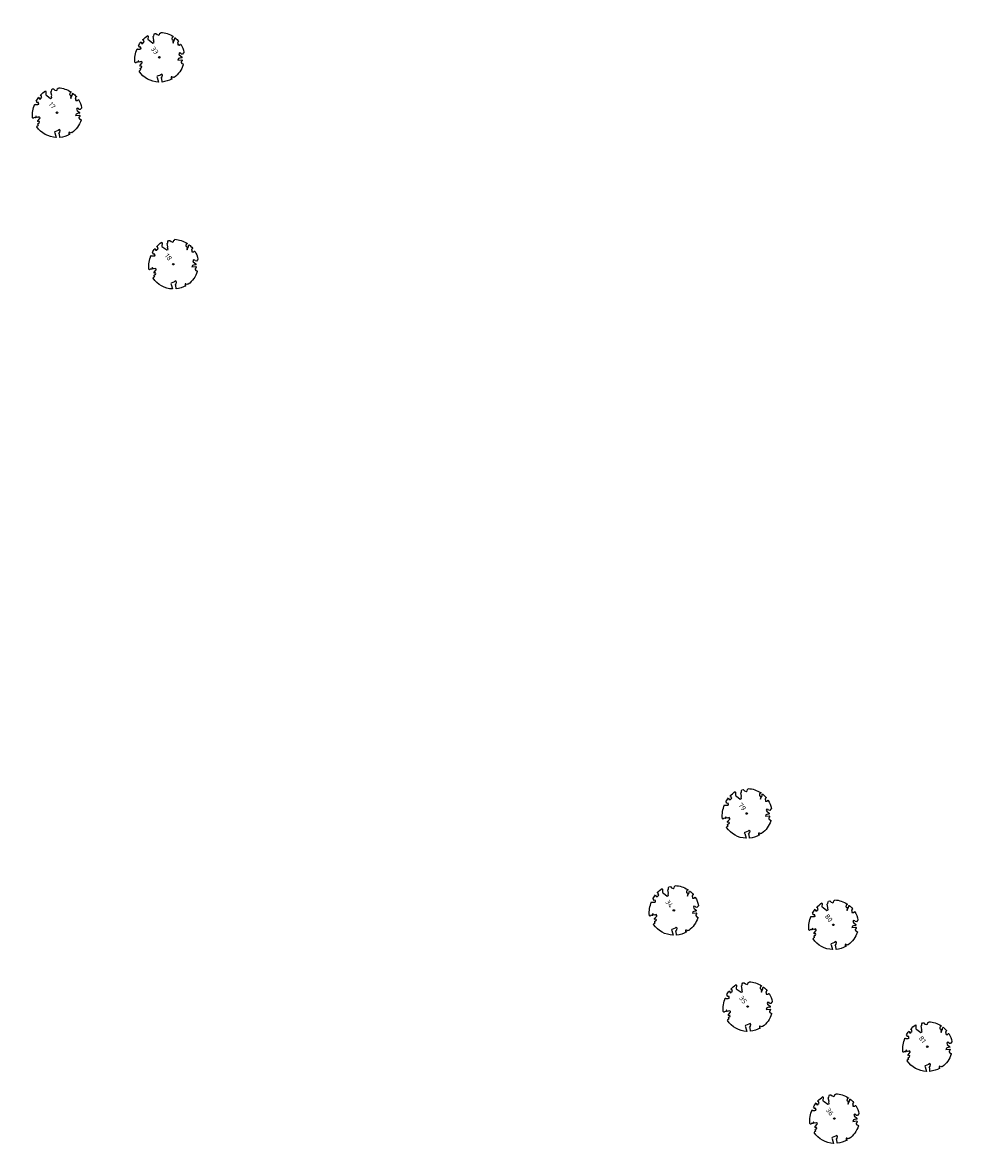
# Model space of a CAD drawing. Header units: metres. Extents: x 197067 to 197667, y 354825 to 355599.
# Tile 10 of 14: x 197205 to 197282, y 355321 to 355413. Entities that reach past the tile are written whole.
import ezdxf

# ---------------------------------------------------------------- set-up
doc = ezdxf.new("R2010")
doc.units = ezdxf.units.M
doc.layers.add('V-WE-GR-BOOM-S', color=10, linetype='Continuous', lineweight=25)
doc.styles.add('NLCS-ISO-M500-T25', font='NLCS-ISO.ttf', dxfattribs={"height": 1})

# ---------------------------------------------------------------- blocks, each defined once
blk = doc.blocks.new('*U2')
at = {"color": 252}
blk.add_lwpolyline([(0.43, 4.71), (0.44, 4.72), (0.45, 4.73), (0.46, 4.74), (0.47, 4.75), (0.47, 4.75), (0.48, 4.76), (0.49, 4.77), (0.49, 4.78), (0.5, 4.79), (0.51, 4.8), (0.51, 4.82), (0.52, 4.84), (0.52, 4.86), (0.51, 4.88), (0.51, 4.92), (0.48, 5.03, -0.52938), (0.53, 5.1, -0.087139), (2.22, 4.62, -0.372341), (2.28, 4.47), (2.35, 4.12), (2.18, 3.95), (1.99, 3.99), (1.77, 3.82), (1.85, 3.6), (2.09, 3.53), (2.71, 3.67), (2.86, 3.59), (2.85, 3.45), (2.71, 3.36), (2.58, 2.94), (2.74, 2.67), (3.17, 3.35, -0.504641), (3.41, 3.14, 0.331948), (3.54, 2.92, 0.282008), (3.99, 3), (3.96, 2.99, -0.512156), (4.16, 2.98, -0.16076), (5.09, -0.06), (4.98, -0.17), (4.98, -0.29), (4.86, -0.31), (4.88, -0.44), (4.7, -0.38), (4.64, -0.52), (4.86, -0.67), (4.93, -0.72), (5.05, -0.6, -0.106371), (4.34, -2.61), (3.71, -2.2), (3.59, -2.28), (3.51, -1.94), (3.29, -1.67), (3.02, -1.68), (3.03, -1.99), (2.83, -2.68), (2.86, -2.81), (3.01, -2.83), (3.93, -3.18, -0.236298), (-0.23, -5.01, 0.159625), (-0.35, -4.77, 0.350802), (-0.31, -4.53, -0.504641), (-0.6, -4.39), (-0.53, -4.17), (-0.65, -3.96), (-0.8, -3.98), (-0.82, -4.14), (-0.94, -4.21), (-1.08, -4.11), (-1.2, -3.47), (-1.29, -3.38), (-1.52, -3.39), (-1.59, -3.66), (-1.68, -3.69), (-1.77, -3.92), (-2, -3.8, 0.733583), (-1.92, -3.97, -0.861625), (-1.87, -4.13, 0.279978), (-2.04, -4.39), (-2.04, -4.4, -0.827056), (-2.21, -4.58, -0.116774), (-4.15, -2.56), (-4.11, -2.55), (-4.08, -2.54), (-4.06, -2.53), (-4.04, -2.52), (-4.02, -2.51), (-4.01, -2.5), (-4, -2.49), (-3.77, -2.18), (-3.76, -2.17), (-3.76, -2.16), (-3.75, -2.15), (-3.75, -2.14), (-3.75, -2.13), (-3.74, -2.12), (-3.74, -2.11), (-3.74, -2.1), (-3.73, -2.09), (-3.72, -2.07), (-3.71, -2.06), (-3.71, -2.04), (-3.7, -2.02), (-3.69, -2.01), (-3.68, -1.99), (-3.68, -1.97), (-3.67, -1.96), (-3.67, -1.94), (-3.67, -1.93), (-3.67, -1.92), (-3.67, -1.9), (-3.67, -1.89), (-3.67, -1.88), (-3.68, -1.88), (-3.68, -1.87), (-3.69, -1.87), (-3.7, -1.87), (-3.71, -1.87), (-3.72, -1.87), (-3.73, -1.86), (-3.74, -1.86), (-3.75, -1.86), (-3.76, -1.86), (-3.78, -1.85), (-3.79, -1.84), (-3.8, -1.83), (-3.81, -1.83), (-3.83, -1.82), (-3.84, -1.81), (-3.85, -1.8), (-3.87, -1.78), (-3.88, -1.77), (-3.89, -1.76), (-3.91, -1.75), (-4.15, -2.03), (-4.16, -2.01), (-4.17, -2), (-4.18, -1.98), (-4.19, -1.97), (-4.2, -1.95), (-4.22, -1.94), (-4.24, -1.93), (-4.27, -1.92), (-4.32, -1.93), (-4.38, -1.94), (-4.46, -1.97, -0.040997), (-4.79, -1.03), (-4.62, -1.06), (-4.46, -1.16), (-4.38, -1.08), (-4.28, -0.93), (-4.38, -0.78), (-4.32, -0.57), (-4.52, -0.55), (-4.65, -0.42), (-4.89, -0.58, -0.05814), (-4.99, 0.83), (-4.85, 0.8), (-4.3, 0.36), (-4.06, 0.45), (-3.13, 0.69), (-3.05, 1), (-3.41, 1.14), (-3.46, 1.26), (-4.12, 1.58), (-4.14, 1.77), (-4.36, 1.96), (-4.45, 2.14), (-4.3, 2.38), (-3.96, 2.43), (-3.65, 2.63), (-3.65, 2.84), (-3.84, 3.07), (-3.79, 3.16), (-3.86, 3.31, -0.13428), (-1.66, 4.83, -0.541727), (-1.6, 4.78), (-1.61, 4.64), (-1.61, 4.56), (-1.6, 4.51), (-1.58, 4.46), (-1.56, 4.43), (-1.53, 4.41), (-1.51, 4.39), (-1.49, 4.38), (-1.47, 4.36), (-1.45, 4.34), (-1.43, 4.32), (-1.41, 4.31), (-1.4, 4.3), (-1.38, 4.28), (-1.36, 4.28), (-1.35, 4.27), (-1.33, 4.27), (-1.31, 4.28), (-1.29, 4.28), (-1.27, 4.29), (-1.25, 4.31), (-1.23, 4.32), (-1.21, 4.33), (-1.19, 4.34), (-1.17, 4.34), (-1.15, 4.35), (-1.13, 4.35), (-1.11, 4.35), (-1.09, 4.36), (-1.07, 4.36), (-1.05, 4.36), (-1.03, 4.37), (-1.01, 4.38), (-1, 4.39), (-0.99, 4.41), (-0.97, 4.42), (-0.96, 4.32), (-0.94, 4.3), (-0.83, 4.12), (-0.61, 4), (-0.93, 4.51), (-0.92, 4.52), (-0.92, 4.54), (-0.92, 4.55), (-0.92, 4.57), (-0.92, 4.58), (-0.93, 4.6), (-0.94, 4.61), (-0.95, 4.63), (-0.97, 4.65), (-0.99, 4.67), (-1.02, 4.69), (-1.05, 4.72), (-1.08, 4.75), (-1.12, 4.79), (-1.2, 4.9, -0.543104), (-1.17, 4.98, -0.046766), (-0.23, 5.12, -0.385168), (-0.18, 5.07), (-0.15, 4.88), (-0.14, 4.82), (-0.12, 4.78), (-0.1, 4.75), (-0.09, 4.74), (-0.07, 4.73), (-0.05, 4.73), (-0.03, 4.73), (-0.01, 4.72), (0.01, 4.72), (0.03, 4.72), (0.04, 4.71), (0.06, 4.7), (0.08, 4.7), (0.09, 4.69), (0.11, 4.68), (0.12, 4.67), (0.14, 4.67), (0.15, 4.66), (0.17, 4.65), (0.18, 4.65), (0.19, 4.64), (0.2, 4.63), (0.21, 4.62), (0.22, 4.61), (0.23, 4.6), (0.23, 4.59), (0.24, 4.58), (0.24, 4.58), (0.25, 4.57), (0.25, 4.56), (0.26, 4.56), (0.27, 4.56), (0.28, 4.56), (0.29, 4.56), (0.3, 4.57), (0.31, 4.57), (0.32, 4.58), (0.34, 4.59), (0.35, 4.6), (0.36, 4.62), (0.37, 4.63), (0.38, 4.64), (0.39, 4.66), (0.4, 4.67), (0.41, 4.69), (0.42, 4.7)], format="xyb", close=True, dxfattribs=at)
blk.add_circle((0, 0), 0.15, dxfattribs=at)
at = {"color": 7, "style": 'NLCS-ISO-M500-T25'}
for tag, p in [('NR', (-2.46, -0.4)), ('NAAM', (-2.46, -1.6))]:
    blk.add_attdef(tag, p, '', height=1, dxfattribs=at)
at = {"color": 7, "style": 'NLCS-ISO-M500-T25', "flags": 1}
for tag, p in [('WETNAAM', (-2.46, -2.8)), ('STAMDIA', (-2.46, -4)), ('STAMOMTR', (-2.46, -5.2)), ('OPMERKING', (-2.46, -6.4))]:
    blk.add_attdef(tag, p, '', height=1, dxfattribs=at)

msp = doc.modelspace()

# ---------------------------------------------------------------- block references
at = {"layer": 'V-WE-GR-BOOM-S'}
ref = msp.add_blockref('*U2', (197216.166, 355410.314), dxfattribs=dict(at, xscale=0.4, yscale=0.4, zscale=0.4, rotation=307.28604508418))
ref.add_attrib('NR', '33', (197215.442, 355411), dxfattribs={"layer": '0', "color": 7, "height": 0.4, "rotation": 307.28605, "style": 'NLCS-ISO-M500-T25'})
ref = msp.add_blockref('*U2', (197207.822, 355405.796), dxfattribs=dict(at, xscale=0.4, yscale=0.4, zscale=0.4, rotation=307.28604508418))
ref.add_attrib('NR', '17', (197207.098, 355406.482), dxfattribs={"layer": '0', "color": 7, "height": 0.4, "rotation": 307.28605, "style": 'NLCS-ISO-M500-T25'})
ref = msp.add_blockref('*U2', (197217.304, 355393.443), dxfattribs=dict(at, xscale=0.4, yscale=0.4, zscale=0.4, rotation=307.28604508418))
ref.add_attrib('NR', '18', (197216.58, 355394.129), dxfattribs={"layer": '0', "color": 7, "height": 0.4, "rotation": 307.28605, "style": 'NLCS-ISO-M500-T25'})
ref = msp.add_blockref('*U2', (197264.077, 355348.652), dxfattribs=dict(at, xscale=0.4, yscale=0.4, zscale=0.4, rotation=307.28604508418))
ref.add_attrib('NR', '79', (197263.353, 355349.338), dxfattribs={"layer": '0', "color": 7, "height": 0.4, "rotation": 307.28605, "style": 'NLCS-ISO-M500-T25'})
ref = msp.add_blockref('*U2', (197258.127, 355340.745), dxfattribs=dict(at, xscale=0.4, yscale=0.4, zscale=0.4, rotation=307.28604508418))
ref.add_attrib('NR', '34', (197257.403, 355341.431), dxfattribs={"layer": '0', "color": 7, "height": 0.4, "rotation": 307.28605, "style": 'NLCS-ISO-M500-T25'})
ref = msp.add_blockref('*U2', (197271.138, 355339.572), dxfattribs=dict(at, xscale=0.4, yscale=0.4, zscale=0.4, rotation=307.28604508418))
ref.add_attrib('NR', '80', (197270.414, 355340.258), dxfattribs={"layer": '0', "color": 7, "height": 0.4, "rotation": 307.28605, "style": 'NLCS-ISO-M500-T25'})
ref = msp.add_blockref('*U2', (197264.147, 355332.905), dxfattribs=dict(at, xscale=0.4, yscale=0.4, zscale=0.4, rotation=307.28604508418))
ref.add_attrib('NR', '35', (197263.423, 355333.591), dxfattribs={"layer": '0', "color": 7, "height": 0.4, "rotation": 307.28605, "style": 'NLCS-ISO-M500-T25'})
ref = msp.add_blockref('*U2', (197278.799, 355329.635), dxfattribs=dict(at, xscale=0.4, yscale=0.4, zscale=0.4, rotation=307.28604508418))
ref.add_attrib('NR', '81', (197278.075, 355330.321), dxfattribs={"layer": '0', "color": 7, "height": 0.4, "rotation": 307.28605, "style": 'NLCS-ISO-M500-T25'})
ref = msp.add_blockref('*U2', (197271.221, 355323.773), dxfattribs=dict(at, xscale=0.4, yscale=0.4, zscale=0.4, rotation=307.28604508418))
ref.add_attrib('NR', '36', (197270.497, 355324.459), dxfattribs={"layer": '0', "color": 7, "height": 0.4, "rotation": 307.28605, "style": 'NLCS-ISO-M500-T25'})

doc.saveas('drawing.dxf')
